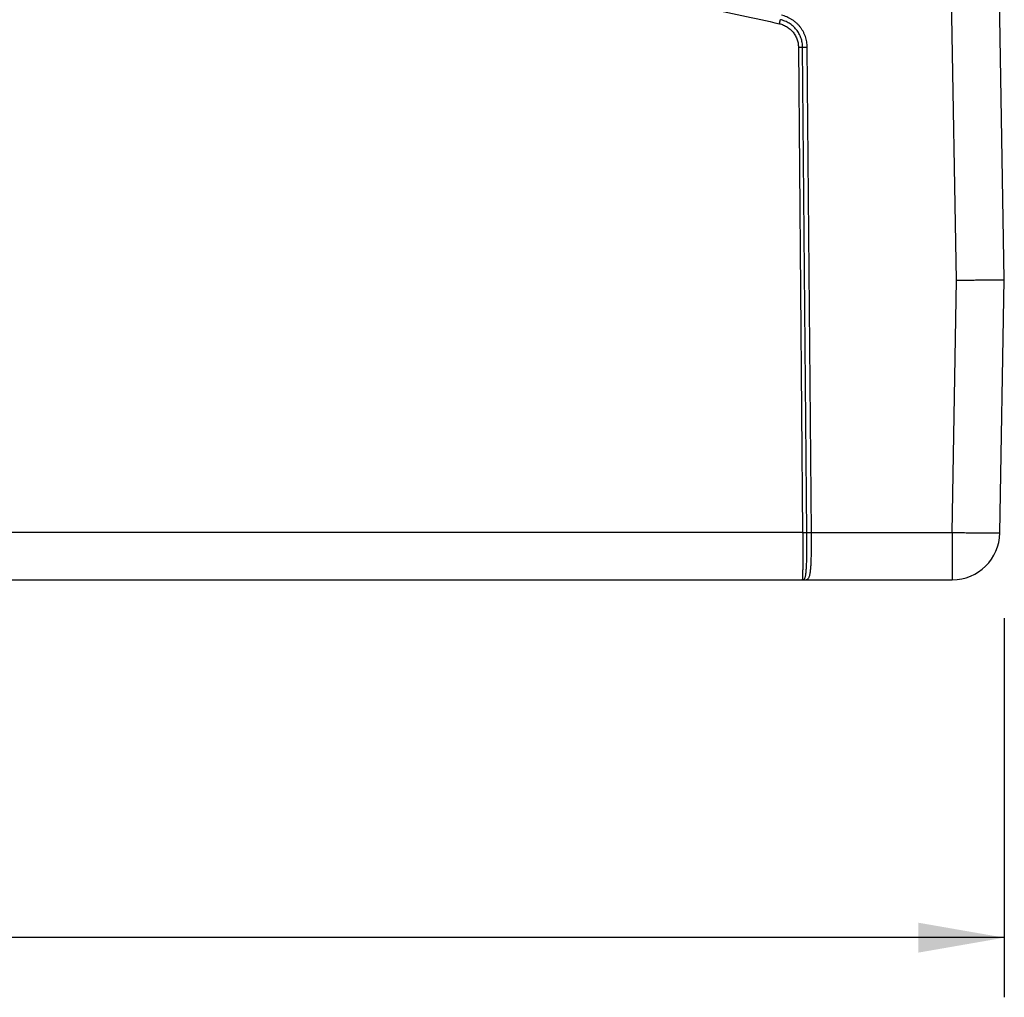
# Model space of a CAD drawing. Header units: inches. Extents: x 0 to 22, y 0 to 17.
# Tile 11 of 30: x 15.6 to 17.6, y 3.9 to 6. Entities that reach past the tile are written whole.
import ezdxf

# ---------------------------------------------------------------- set-up
doc = ezdxf.new("R2010")
doc.units = ezdxf.units.IN
doc.header["$LTSCALE"] = 1.21
doc.header["$MEASUREMENT"] = 0
doc.layers.get('0').update_dxf_attribs({"linetype": 'CONTINUOUS'})
doc.layers.add('DIMENSIONS', color=7, linetype='CONTINUOUS')
doc.styles.get("Standard").update_dxf_attribs({"font": 'txt', "width": 0.8})
doc.dimstyles.new('DIMSTYLE_1', dxfattribs={"dimtxt": 0.125, "dimasz": 0.18, "dimexe": 0.18, "dimexo": 0.0625, "dimgap": 0.09, "dimtad": 0, "dimtih": 1, "dimtoh": 1, "dimdec": 3, "dimzin": 4, "dimdsep": 46, "dimtxsty": 'STANDARD', "dimblk": '_FILLED', "dimblk1": '_FILLED', "dimblk2": '_FILLED', "dimcen": 0.09, "dimadec": 0, "dimazin": 0, "dimtp": 0.001, "dimtm": 0.001, "dimtfac": 1, "dimtdec": 3, "dimtofl": 0, "dimtmove": 0, "dimatfit": 3, "dimldrblk": '_FILLED', "dimfxl": 1, "dimtolj": 1, "dimtzin": 4, "dimarcsym": 0})

# ---------------------------------------------------------------- blocks, each defined once
blk = doc.blocks.new('_FILLED')
at = {"color": 0, "linetype": 'BYBLOCK'}
blk.add_solid([(0, 0), (-1, 0.174), (-1, -0.174)], dxfattribs=at)
blk = doc.blocks.new('*D3')
at = {"layer": 'DIMENSIONS', "color": 2, "linetype": 'CONTINUOUS'}
for p, q in [((12.0088, 4.7424), (12.0088, 3.9282)), ((17.625, 4.7226), (17.625, 3.9282)), ((12.0088, 4.0532), (13.9626, 4.0532)), ((17.625, 4.0532), (15.5126, 4.0532))]:
    blk.add_line(p, q, dxfattribs=at)
at = {"layer": 'DIMENSIONS', "color": 2, "linetype": 'CONTINUOUS', "xscale": 0.18, "yscale": 0.18, "zscale": 0.18, "rotation": 180}
blk.add_blockref('_FILLED', (12.0088, 4.0532), dxfattribs=at)
at = {"layer": 'DIMENSIONS', "color": 2, "linetype": 'CONTINUOUS', "xscale": 0.18, "yscale": 0.18, "zscale": 0.18}
blk.add_blockref('_FILLED', (17.625, 4.0532), dxfattribs=at)
at = {"layer": 'DIMENSIONS', "color": 2, "linetype": 'CONTINUOUS', "width": 0.8}
for s, p in [('5.616', (14.0251, 3.9907)), ('[', (14.6501, 3.9907)), ('142.65', (14.7501, 3.9907)), (']', (15.3501, 3.9907))]:
    blk.add_text(s, height=0.125, dxfattribs=at).set_placement(p)

msp = doc.modelspace()

# ---------------------------------------------------------------- linework, layer by layer
at = {"color": 7, "linetype": 'CONTINUOUS'}
for p, q in [((17.525, 5.4314), (17.496, 7.091)), ((17.625, 5.4322), (17.596, 7.0918)), ((17.1934, 5.9191), (17.2023, 4.9024)), ((17.2111, 4.9024), (17.2022, 5.9191)), ((17.2208, 4.9024), (17.2119, 5.9191)), ((17.5158, 4.9024), (17.525, 5.4314)), ((17.6157, 4.9015), (17.625, 5.4322)), ((17.2023, 4.9024), (13.7497, 4.9024)), ((17.2208, 4.9024), (17.5158, 4.9024)), ((17.5158, 4.9024), (17.5158, 4.8032)), ((12.1141, 4.8032), (17.5158, 4.8032))]:
    msp.add_line(p, q, dxfattribs=at)
msp.add_arc((17.5158, 4.9032), 0.1, 270, 359, dxfattribs=at)
for points, knots in [([(13.7984, 5.9684), (13.8507, 5.9802), (13.9557, 6.0027), (14.1138, 6.0331), (14.2726, 6.0602), (14.4319, 6.0839), (14.5917, 6.1043), (14.752, 6.1213), (14.9125, 6.1349), (15.0733, 6.1451), (15.2343, 6.1519), (15.3954, 6.1553), (15.5566, 6.1553), (15.7177, 6.1519), (15.8787, 6.1451), (16.0395, 6.1349), (16.2, 6.1213), (16.3603, 6.1043), (16.5201, 6.0839), (16.6794, 6.0602), (16.8382, 6.0331), (16.9963, 6.0027), (17.1013, 5.9802), (17.1536, 5.9684)], [0, 0, 0, 0, 0.047584, 0.095185, 0.142797, 0.190417, 0.238042, 0.285669, 0.333295, 0.380922, 0.428551, 0.476184, 0.523817, 0.57145, 0.619079, 0.666706, 0.714332, 0.761958, 0.809583, 0.857203, 0.904816, 0.952416, 1, 1, 1, 1]), ([(17.2119, 5.9191), (17.2119, 5.9211), (17.2117, 5.9249), (17.211, 5.9307), (17.2097, 5.9364), (17.208, 5.942), (17.2058, 5.9474), (17.2031, 5.9526), (17.2001, 5.9575), (17.1966, 5.9622), (17.1927, 5.9666), (17.1885, 5.9706), (17.184, 5.9743), (17.1792, 5.9776), (17.1741, 5.9805), (17.1688, 5.9829), (17.1634, 5.9849), (17.1596, 5.9859), (17.1577, 5.9863)], [0, 0, 0, 0, 0.062304, 0.124827, 0.187423, 0.249964, 0.312458, 0.374962, 0.437474, 0.499976, 0.562478, 0.62499, 0.687501, 0.75, 0.812537, 0.875134, 0.93767, 1, 1, 1, 1]), ([(17.1536, 5.9684), (17.1537, 5.9688), (17.1539, 5.9696), (17.1542, 5.9707), (17.1544, 5.9718), (17.1547, 5.9729), (17.1549, 5.9738), (17.1551, 5.9747), (17.1552, 5.9754), (17.1554, 5.976), (17.1555, 5.9765), (17.1555, 5.9768), (17.1556, 5.9769)], [0, 0, 0, 0, 0.138541, 0.274415, 0.405164, 0.528421, 0.641955, 0.743712, 0.83185, 0.904774, 0.961164, 1, 1, 1, 1]), ([(17.1536, 5.9684), (17.1551, 5.9681), (17.158, 5.9673), (17.1623, 5.9657), (17.1664, 5.9637), (17.1704, 5.9614), (17.1741, 5.9587), (17.1775, 5.9557), (17.1807, 5.9524), (17.1836, 5.9489), (17.1861, 5.9451), (17.1883, 5.9411), (17.1901, 5.9369), (17.1916, 5.9326), (17.1926, 5.9281), (17.1932, 5.9236), (17.1934, 5.9206), (17.1934, 5.9191)], [0, 0, 0, 0, 0.066407, 0.133104, 0.19992, 0.266691, 0.333392, 0.400096, 0.466821, 0.53355, 0.600269, 0.666968, 0.733666, 0.800404, 0.86713, 0.933707, 1, 1, 1, 1]), ([(17.2022, 5.9191), (17.2022, 5.9208), (17.202, 5.9241), (17.2013, 5.9291), (17.2003, 5.934), (17.1988, 5.9388), (17.1969, 5.9434), (17.1946, 5.9479), (17.192, 5.9521), (17.189, 5.9562), (17.1857, 5.9599), (17.1821, 5.9634), (17.1782, 5.9666), (17.1741, 5.9694), (17.1697, 5.9718), (17.1651, 5.9739), (17.1604, 5.9757), (17.1572, 5.9765), (17.1556, 5.9769)], [0, 0, 0, 0, 0.062489, 0.125011, 0.187552, 0.250094, 0.312615, 0.375099, 0.437545, 0.499965, 0.562376, 0.624804, 0.687265, 0.749773, 0.812318, 0.874882, 0.937447, 1, 1, 1, 1]), ([(17.1934, 5.9191), (17.1938, 5.9191), (17.1946, 5.9191), (17.1958, 5.9191), (17.1969, 5.9191), (17.198, 5.9191), (17.199, 5.9191), (17.1999, 5.9191), (17.2007, 5.9191), (17.2013, 5.9191), (17.2018, 5.9191), (17.2021, 5.9191), (17.2022, 5.9191)], [0, 0, 0, 0, 0.137681, 0.272868, 0.403117, 0.526069, 0.639499, 0.741355, 0.829795, 0.903217, 0.960296, 1, 1, 1, 1]), ([(17.2022, 5.9191), (17.2023, 5.9191), (17.2026, 5.9191), (17.2032, 5.9191), (17.2039, 5.9191), (17.2048, 5.9191), (17.2057, 5.9191), (17.2068, 5.9191), (17.208, 5.9191), (17.2093, 5.9191), (17.2106, 5.9191), (17.2115, 5.9191), (17.2119, 5.9191)], [0, 0, 0, 0, 0.039704, 0.096782, 0.170204, 0.258643, 0.360499, 0.473929, 0.596881, 0.72713, 0.862318, 1, 1, 1, 1]), ([(17.525, 5.4314), (17.5275, 5.4314), (17.5324, 5.4314), (17.5399, 5.4314), (17.5472, 5.4314), (17.5544, 5.4314), (17.5614, 5.4314), (17.5683, 5.4314), (17.5749, 5.4315), (17.5812, 5.4315), (17.5872, 5.4315), (17.5929, 5.4316), (17.5981, 5.4316), (17.603, 5.4317), (17.6075, 5.4317), (17.6114, 5.4318), (17.6149, 5.4318), (17.6179, 5.4319), (17.6204, 5.432), (17.6223, 5.432), (17.6237, 5.4321), (17.6245, 5.4321), (17.6249, 5.4322), (17.625, 5.4322)], [0, 0, 0, 0, 0.074659, 0.148881, 0.222262, 0.294403, 0.36491, 0.433399, 0.499523, 0.562879, 0.623029, 0.679746, 0.732743, 0.781564, 0.826002, 0.865868, 0.900832, 0.930759, 0.955504, 0.974856, 0.988749, 0.997136, 1, 1, 1, 1]), ([(17.2023, 4.9024), (17.2023, 4.8999), (17.2024, 4.8949), (17.2024, 4.8876), (17.2025, 4.8803), (17.2025, 4.8731), (17.2025, 4.8661), (17.2025, 4.8593), (17.2025, 4.8528), (17.2025, 4.8465), (17.2025, 4.8406), (17.2024, 4.835), (17.2024, 4.8298), (17.2023, 4.825), (17.2023, 4.8206), (17.2022, 4.8167), (17.2021, 4.8132), (17.202, 4.8102), (17.2019, 4.8078), (17.2018, 4.8059), (17.2017, 4.8045), (17.2015, 4.8038), (17.2015, 4.8032), (17.2014, 4.8032)], [0, 0, 0, 0, 0.074932, 0.149417, 0.223016, 0.295319, 0.365929, 0.434456, 0.500515, 0.563733, 0.62376, 0.680282, 0.733003, 0.781643, 0.825941, 0.865654, 0.900552, 0.930428, 0.955114, 0.974477, 0.988419, 0.996887, 1, 1, 1, 1]), ([(17.2023, 4.9024), (17.2027, 4.9024), (17.2035, 4.9024), (17.2047, 4.9024), (17.2058, 4.9024), (17.2069, 4.9024), (17.2079, 4.9024), (17.2088, 4.9024), (17.2095, 4.9024), (17.2102, 4.9024), (17.2107, 4.9024), (17.211, 4.9024), (17.2111, 4.9024)], [0, 0, 0, 0, 0.137675, 0.272856, 0.403099, 0.526048, 0.639478, 0.741338, 0.829782, 0.903208, 0.960288, 1, 1, 1, 1]), ([(17.2048, 4.804), (17.2052, 4.8042), (17.2059, 4.8047), (17.2069, 4.806), (17.2076, 4.8078), (17.2083, 4.8102), (17.2088, 4.8131), (17.2093, 4.8165), (17.2097, 4.8204), (17.21, 4.8248), (17.2103, 4.8296), (17.2106, 4.8348), (17.2108, 4.8404), (17.2109, 4.8463), (17.211, 4.8526), (17.2111, 4.8592), (17.2112, 4.866), (17.2112, 4.873), (17.2112, 4.8802), (17.2112, 4.8875), (17.2111, 4.8949), (17.2111, 4.8999), (17.2111, 4.9024)], [0, 0, 0, 0, 0.012295, 0.027402, 0.047313, 0.072024, 0.10167, 0.136196, 0.175527, 0.219487, 0.267816, 0.320295, 0.376645, 0.436516, 0.499612, 0.565586, 0.634056, 0.704615, 0.776882, 0.850484, 0.925007, 1, 1, 1, 1]), ([(17.2083, 4.8032), (17.2088, 4.8032), (17.2098, 4.8033), (17.2113, 4.8036), (17.2127, 4.8043), (17.2141, 4.8055), (17.2153, 4.8074), (17.2163, 4.8097), (17.2171, 4.8126), (17.2179, 4.8159), (17.2185, 4.8198), (17.219, 4.8242), (17.2195, 4.829), (17.2198, 4.8342), (17.2201, 4.8398), (17.2204, 4.8458), (17.2205, 4.8521), (17.2207, 4.8587), (17.2208, 4.8656), (17.2209, 4.8727), (17.2209, 4.8799), (17.2209, 4.8873), (17.2209, 4.8948), (17.2208, 4.8998), (17.2208, 4.9024)], [0, 0, 0, 0, 0.014603, 0.028714, 0.043385, 0.060354, 0.080857, 0.105193, 0.133842, 0.166997, 0.20467, 0.24677, 0.293125, 0.343515, 0.397686, 0.455347, 0.516176, 0.579835, 0.645965, 0.714188, 0.78411, 0.855326, 0.927429, 1, 1, 1, 1]), ([(17.2111, 4.9024), (17.2112, 4.9024), (17.2115, 4.9024), (17.2121, 4.9023), (17.2128, 4.9023), (17.2136, 4.9023), (17.2146, 4.9023), (17.2157, 4.9023), (17.2169, 4.9023), (17.2182, 4.9023), (17.2195, 4.9023), (17.2204, 4.9024), (17.2208, 4.9024)], [0, 0, 0, 0, 0.039704, 0.096783, 0.170206, 0.258646, 0.360503, 0.473935, 0.596889, 0.727138, 0.862325, 1, 1, 1, 1]), ([(17.5158, 4.9024), (17.5182, 4.9023), (17.5232, 4.9022), (17.5306, 4.9021), (17.538, 4.902), (17.5452, 4.9019), (17.5522, 4.9018), (17.5591, 4.9017), (17.5657, 4.9016), (17.572, 4.9015), (17.578, 4.9015), (17.5837, 4.9014), (17.589, 4.9014), (17.5938, 4.9013), (17.5983, 4.9013), (17.6022, 4.9013), (17.6057, 4.9013), (17.6087, 4.9013), (17.6112, 4.9013), (17.613, 4.9013), (17.6145, 4.9013), (17.6152, 4.9015), (17.6157, 4.9014), (17.6157, 4.9015)], [0, 0, 0, 0, 0.074787, 0.149158, 0.222694, 0.294982, 0.365616, 0.434199, 0.500347, 0.563691, 0.623882, 0.680584, 0.733467, 0.782229, 0.826603, 0.866344, 0.901251, 0.931136, 0.955785, 0.975049, 0.98885, 0.997159, 1, 1, 1, 1]), ([(17.2014, 4.8032), (17.2017, 4.8032), (17.2025, 4.8033), (17.2037, 4.8035), (17.2044, 4.8038), (17.2048, 4.804)], [0, 0, 0, 0, 0.329721, 0.661245, 1, 1, 1, 1]), ([(17.2048, 4.804), (17.2052, 4.8038), (17.2059, 4.8035), (17.2071, 4.8033), (17.2079, 4.8032), (17.2083, 4.8032)], [0, 0, 0, 0, 0.335184, 0.668162, 1, 1, 1, 1])]:
    msp.add_open_spline(points, degree=3, knots=knots, dxfattribs=at)

# ---------------------------------------------------------------- dimensions: what is measured, and where the dimension line sits
at = {"layer": 'DIMENSIONS', "color": 2, "linetype": 'CONTINUOUS'}
dim = msp.add_linear_dim(base=(12.0088, 4.0532), p1=(17.625, 4.7226), p2=(12.0088, 4.7424), angle=180, dimstyle='DIMSTYLE_1', dxfattribs=at)
dim.commit()
dim.dimension.update_dxf_attribs({"geometry": '*D3', "text_midpoint": (14.7376, 4.0532), "dimtype": 160})

doc.saveas('drawing.dxf')
